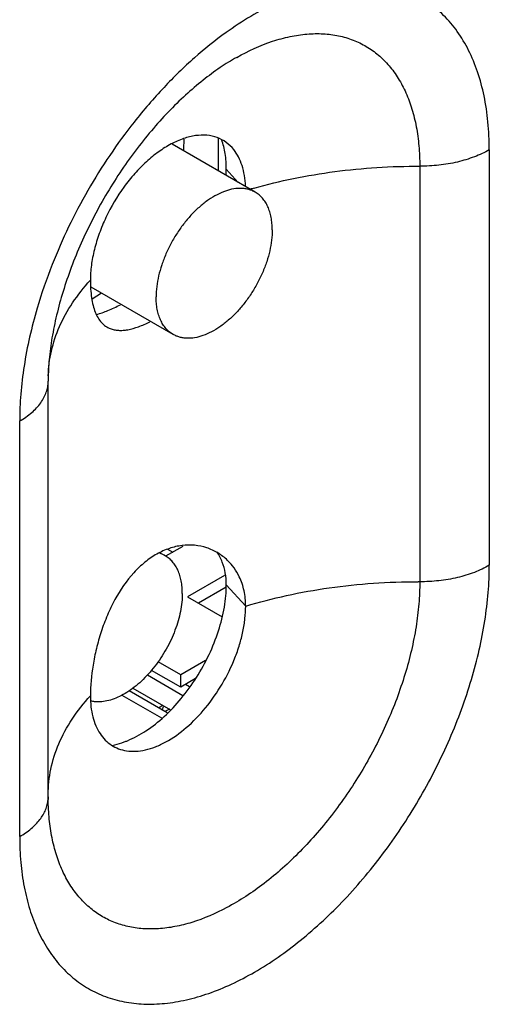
# Model space of a CAD drawing. Header units: inches. Extents: x 0 to 34, y 0 to 22.
# Tile 19 of 133: x 3.726 to 3.979, y 14.995 to 15.526. Entities that reach past the tile are written whole.
import ezdxf

# ---------------------------------------------------------------- set-up
doc = ezdxf.new("R2010")
doc.units = ezdxf.units.IN
doc.header["$LTSCALE"] = 1.87
doc.header["$MEASUREMENT"] = 0
doc.layers.get('0').update_dxf_attribs({"linetype": 'CONTINUOUS'})
doc.layers.add('02___PRT_ALL_AXES', color=7, linetype='CONTINUOUS')
doc.layers.add('07_ALL_FEATURES', color=7, linetype='CONTINUOUS')

msp = doc.modelspace()

# ---------------------------------------------------------------- linework, layer by layer
at = {"color": 7, "linetype": 'Continuous'}
for p, q in [((3.832814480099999, 15.4616966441), (3.8328143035, 15.4441194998)), ((3.8528739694, 15.4325370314), (3.8080748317, 15.4584040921)), ((3.8085797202, 15.3558238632), (3.764276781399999, 15.3814044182)), ((3.7699181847, 15.3780960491), (3.7648791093, 15.3749273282)), ((3.813759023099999, 15.2415174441), (3.804508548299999, 15.2361763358)), ((3.8043659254, 15.2364245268), (3.801803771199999, 15.2379039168)), ((3.836368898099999, 15.2257884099), (3.816359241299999, 15.2142350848)), ((3.837117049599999, 15.2194845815), (3.822192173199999, 15.210867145)), ((3.816359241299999, 15.2142350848), (3.8350297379, 15.2034547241)), ((3.812646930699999, 15.1722844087), (3.800476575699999, 15.1793115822)), ((3.8259791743, 15.1799822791), (3.812646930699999, 15.1722844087)), ((3.7946970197, 15.1722390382), (3.813862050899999, 15.1611731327)), ((3.812646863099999, 15.165548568), (3.796873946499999, 15.1746558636)), ((3.812646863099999, 15.165548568), (3.812646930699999, 15.1722844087)), ((3.820706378, 15.1702020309), (3.812646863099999, 15.165548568)), ((3.8174136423, 15.1658583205), (3.8152985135, 15.1670795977)), ((3.780909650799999, 15.1613041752), (3.802262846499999, 15.1489748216)), ((3.8052716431, 15.1517320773), (3.784801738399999, 15.1635514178)), ((3.786869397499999, 15.1651254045), (3.807124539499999, 15.1534300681)), ((3.803097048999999, 15.1557555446), (3.800700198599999, 15.1543716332)), ((3.806546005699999, 15.153764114), (3.8041491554, 15.1523802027))]:
    msp.add_line(p, q, dxfattribs=at)
for centre, radius, start, end in [((3.7449295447, 15.4604959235), 0.0695533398, 355.4690751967, 359.9717674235), ((3.7495811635, 15.460462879), 0.0649017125, 359.9989159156, 0.6680842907), ((3.796885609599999, 15.2234482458), 0.0149778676, 60.0382414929, 72.2999794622)]:
    msp.add_arc(centre, radius, start, end, dxfattribs=at)
for points, knots in [([(3.852873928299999, 15.4325369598), (3.8523297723, 15.4328510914), (3.8511938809, 15.4334132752), (3.8493828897, 15.4340396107), (3.847470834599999, 15.4344471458), (3.844755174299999, 15.4347023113), (3.841134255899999, 15.4344362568), (3.836669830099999, 15.4332496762), (3.832093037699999, 15.4312271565), (3.8274966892, 15.4284151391), (3.8229737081, 15.4248741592), (3.818618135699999, 15.420679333), (3.8145215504, 15.4159196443), (3.810770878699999, 15.4106962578), (3.807446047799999, 15.4051204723), (3.80461799, 15.3993111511), (3.8023473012, 15.3933923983), (3.800681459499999, 15.3874894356), (3.7996573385, 15.3817287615), (3.7994081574, 15.3779346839), (3.7994081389, 15.3760974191)], [0, 0, 0, 0, 0.0213314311, 0.0428910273, 0.0648960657, 0.0875400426, 0.1353147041, 0.1872152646, 0.2436526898, 0.3046009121, 0.3696898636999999, 0.438288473, 0.5095759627, 0.5826012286, 0.6563337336, 0.729711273, 0.8016891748, 0.8712761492, 0.9376248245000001, 1, 1, 1, 1]), ([(3.862045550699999, 15.4122634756), (3.8620455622, 15.4134164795), (3.861952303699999, 15.4156651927), (3.8615101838, 15.4189218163), (3.8607705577, 15.4219446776), (3.8597402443, 15.4247040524), (3.858426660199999, 15.4271734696), (3.8568405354, 15.429328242), (3.8549959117, 15.4311435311), (3.8536000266, 15.432117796), (3.852873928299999, 15.4325369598)], [0, 0, 0, 0, 0.148542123, 0.2895063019, 0.4227360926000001, 0.5486408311, 0.6679976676, 0.7819393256, 0.8919882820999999, 1, 1, 1, 1]), ([(3.862045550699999, 15.4122634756), (3.8620455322, 15.4104262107), (3.8617963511, 15.4066321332), (3.860772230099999, 15.400871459), (3.859106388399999, 15.3949684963), (3.856835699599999, 15.3890497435), (3.854007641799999, 15.3832404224), (3.850682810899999, 15.3776646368), (3.8469321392, 15.3724412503), (3.842835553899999, 15.3676815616), (3.838479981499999, 15.3634867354), (3.8339570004, 15.3599457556), (3.8293606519, 15.3571337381), (3.824783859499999, 15.3551112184), (3.820319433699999, 15.3539246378), (3.816698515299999, 15.3536585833), (3.813982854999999, 15.3539137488), (3.8120707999, 15.354321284), (3.8102598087, 15.3549476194), (3.809123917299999, 15.3555098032), (3.808579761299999, 15.3558239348)], [0, 0, 0, 0, 0.0623751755, 0.1287238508, 0.1983108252, 0.270288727, 0.3436662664, 0.4173987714, 0.4904240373, 0.5617115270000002, 0.6303101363, 0.6953990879, 0.7563473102, 0.8127847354, 0.8646852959, 0.9124599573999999, 0.9351039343, 0.9571089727, 0.9786685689, 1, 1, 1, 1]), ([(3.808579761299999, 15.3558239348), (3.807853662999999, 15.3562430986), (3.8064577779, 15.3572173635), (3.8046131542, 15.3590326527), (3.803027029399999, 15.361187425), (3.801713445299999, 15.3636568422), (3.800683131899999, 15.366416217), (3.799943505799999, 15.3694390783), (3.799501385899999, 15.372695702), (3.7994081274, 15.3749444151), (3.7994081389, 15.3760974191)], [0, 0, 0, 0, 0.1080117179, 0.2180606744, 0.3320023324, 0.4513591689, 0.5772639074, 0.7104936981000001, 0.8514578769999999, 1, 1, 1, 1]), ([(3.8135375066, 15.2161509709), (3.8135375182, 15.2173039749), (3.8134442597, 15.219552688), (3.8130021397, 15.2228093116), (3.812262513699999, 15.2258321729), (3.811232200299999, 15.2285915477), (3.8099186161, 15.231060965), (3.808332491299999, 15.2332157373), (3.806487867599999, 15.2350310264), (3.8050919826, 15.2360052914), (3.8043658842, 15.2364244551)], [0, 0, 0, 0, 0.148542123, 0.2895063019, 0.4227360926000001, 0.5486408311, 0.6679976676, 0.7819393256, 0.8919882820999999, 1, 1, 1, 1]), ([(3.8135375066, 15.2161509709), (3.813537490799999, 15.2145731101), (3.813353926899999, 15.211326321), (3.812590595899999, 15.2063907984), (3.8113422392, 15.2013228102), (3.8096297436, 15.1962040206), (3.8074801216, 15.1911149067), (3.804927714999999, 15.1861366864), (3.8020130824, 15.1813488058), (3.798782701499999, 15.1768275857), (3.795288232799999, 15.1726449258), (3.791585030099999, 15.1688675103), (3.787731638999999, 15.1655554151), (3.783788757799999, 15.1627609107), (3.7798177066, 15.1605285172), (3.775878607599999, 15.158894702), (3.7720329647, 15.1578871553), (3.769485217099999, 15.1576394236), (3.768258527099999, 15.1576364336)], [0, 0, 0, 0, 0.0592904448, 0.1219375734, 0.1874189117, 0.2551814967, 0.324554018, 0.3948132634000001, 0.4652111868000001, 0.5349918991, 0.6034215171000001, 0.6698109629, 0.7335426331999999, 0.7941035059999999, 0.8511153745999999, 0.9043750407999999, 0.9539051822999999, 1, 1, 1, 1]), ([(3.768258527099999, 15.1576364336), (3.7675741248, 15.1576347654), (3.766225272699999, 15.1577028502), (3.764892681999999, 15.1579258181), (3.764246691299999, 15.1580754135)], [0, 0, 0, 0, 0.5079104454, 1, 1, 1, 1])]:
    msp.add_open_spline(points, degree=3, knots=knots, dxfattribs=at)
at = {"layer": '02___PRT_ALL_AXES', "color": 3, "linetype": 'Continuous'}
for p, q in [((3.9791509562, 15.4554340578), (3.9791509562, 15.2313129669)), ((3.941631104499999, 15.4465564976), (3.941631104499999, 15.2224354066)), ((3.7411737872, 15.1064639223), (3.7411737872, 15.3305850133)), ((3.7257968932, 15.0850295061), (3.7257968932, 15.3091505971))]:
    msp.add_line(p, q, dxfattribs=at)
at = {"layer": '02___PRT_ALL_AXES', "color": 7, "linetype": 'Continuous'}
for p, q in [((3.843718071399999, 15.4378236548), (3.837269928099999, 15.4449226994)), ((3.8055904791, 15.2400330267), (3.808389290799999, 15.2384170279)), ((3.8477200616, 15.2092965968), (3.837269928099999, 15.2208016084))]:
    msp.add_line(p, q, dxfattribs=at)
at = {"layer": '02___PRT_ALL_AXES', "color": 3, "linetype": 'Continuous'}
for centre, radius, start, end in [((4.005707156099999, 15.298517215), 0.2777365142, 136.6769324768, 141.7703222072), ((3.928119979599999, 15.1677752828), 0.2775430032, 105.8699542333, 106.3104426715), ((4.005077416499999, 15.2902798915), 0.2813721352, 158.4755799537, 163.5601565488), ((3.857373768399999, 15.3305828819), 0.1161999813, 179.5074442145, 179.9989490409), ((3.9401344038, 14.8794161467), 0.3430225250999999, 89.75000212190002, 89.8984816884), ((3.723722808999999, 15.106468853), 0.0174509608, 355.3104714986, 359.9838113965), ((3.8563084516, 15.1064621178), 0.1151346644, 179.9991020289, 180.4942392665), ((3.8544314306, 15.1064472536), 0.113257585, 180.4949108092, 180.7441592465)]:
    msp.add_arc(centre, radius, start, end, dxfattribs=at)
at = {"layer": '02___PRT_ALL_AXES', "color": 7, "linetype": 'Continuous'}
for centre, radius, start, end in [((3.7969208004, 15.4449384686), 0.0403491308, 355.7257723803, 359.9776075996), ((3.806708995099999, 15.2219605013), 0.030437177, 21.3406482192, 33.1241189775), ((3.7659359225, 15.1806105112), 0.0474388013, 290.077774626, 292.3255258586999)]:
    msp.add_arc(centre, radius, start, end, dxfattribs=at)
at = {"layer": '02___PRT_ALL_AXES', "color": 3, "linetype": 'Continuous'}
for points, knots in [([(3.9791509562, 15.4554340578), (3.9791509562, 15.4604490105), (3.978716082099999, 15.4702096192), (3.9766435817, 15.4842945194), (3.973177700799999, 15.4972637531), (3.9683511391, 15.5089691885), (3.962206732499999, 15.5192805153), (3.9547977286, 15.5280685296), (3.946205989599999, 15.5352170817), (3.9365343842, 15.5406214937), (3.925914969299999, 15.5442147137), (3.914487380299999, 15.5459572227), (3.902393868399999, 15.5458462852), (3.8897720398, 15.5438991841), (3.876759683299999, 15.5401476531), (3.863494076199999, 15.5346435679), (3.850119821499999, 15.5274482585), (3.8414371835, 15.5217200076), (3.8371098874, 15.5186107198)], [0, 0, 0, 0, 0.0727934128, 0.1415636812, 0.2062616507, 0.2671644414, 0.3247700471, 0.3797984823, 0.4332081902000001, 0.4861190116, 0.5397032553, 0.5950630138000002, 0.653123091, 0.7145772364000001, 0.7798737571, 0.849226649, 0.9226550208, 1, 1, 1, 1]), ([(3.8371098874, 15.5186107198), (3.831207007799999, 15.5143693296), (3.8195772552, 15.5050209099), (3.808887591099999, 15.4946199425), (3.8036547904, 15.4890753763)], [0, 0, 0, 0, 0.4880719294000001, 1, 1, 1, 1]), ([(3.842903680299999, 15.5052701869), (3.849064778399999, 15.5087211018), (3.8585157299, 15.5130627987), (3.8714491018, 15.516634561), (3.880621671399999, 15.5180313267), (3.889439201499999, 15.5182043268), (3.8978188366, 15.5171379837), (3.905675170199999, 15.5148394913), (3.912922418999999, 15.5113228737), (3.9194807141, 15.5066267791), (3.9252797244, 15.5008038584), (3.930262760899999, 15.4939211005), (3.9343901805, 15.4860539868), (3.937626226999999, 15.4772781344), (3.939949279, 15.4676763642), (3.941337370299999, 15.4573430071), (3.941631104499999, 15.4502115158), (3.941631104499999, 15.4465564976)], [0, 0, 0, 0, 0.1438120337, 0.2100906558, 0.2727753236, 0.3322605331, 0.38912318, 0.4441384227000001, 0.4982252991, 0.5523909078, 0.6076332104, 0.6648549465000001, 0.7247886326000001, 0.7879967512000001, 0.8548628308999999, 0.9255655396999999, 1, 1, 1, 1]), ([(3.842903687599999, 15.5052707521), (3.839846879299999, 15.5035586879), (3.833611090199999, 15.4996734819), (3.8243837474, 15.4928684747), (3.8150312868, 15.4848559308), (3.805727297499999, 15.4757477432), (3.796644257, 15.4656518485), (3.7879168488, 15.4547051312), (3.7796757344, 15.4430379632), (3.772024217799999, 15.4307986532), (3.7650663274, 15.4181333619), (3.7588797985, 15.4052035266), (3.753544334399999, 15.3921707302), (3.749111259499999, 15.3792110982), (3.7456353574, 15.3665066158), (3.7431302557, 15.3542575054), (3.7416117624, 15.3426681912), (3.7412088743, 15.3351713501), (3.741178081, 15.3315818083)], [0, 0, 0, 0, 0.0503313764, 0.1053990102, 0.1645606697, 0.2271031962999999, 0.2923115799, 0.3595287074, 0.4281054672, 0.4974012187, 0.566775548, 0.63558895, 0.7032019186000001, 0.7689671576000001, 0.8322313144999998, 0.8922899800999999, 0.9484321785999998, 1, 1, 1, 1]), ([(3.787534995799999, 15.4703848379), (3.778351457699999, 15.458750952), (3.765845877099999, 15.4401925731), (3.751992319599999, 15.4139659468), (3.7460307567, 15.4003739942), (3.7433278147, 15.3935146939)], [0, 0, 0, 0, 0.4999578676, 0.7513108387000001, 1, 1, 1, 1]), ([(3.841254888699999, 15.4555021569), (3.8400868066, 15.4569646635), (3.837390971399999, 15.4595874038), (3.8323825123, 15.4622564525), (3.826679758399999, 15.463470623), (3.820484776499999, 15.4632346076), (3.8139604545, 15.461593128), (3.807260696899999, 15.4586112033), (3.800539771, 15.4543757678), (3.793963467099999, 15.4489910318), (3.787689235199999, 15.4425966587), (3.779898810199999, 15.4328783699), (3.77344362, 15.4219869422), (3.7686227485, 15.4104459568), (3.765966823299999, 15.4017866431), (3.7643322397, 15.3933176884), (3.763927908, 15.387733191), (3.763927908, 15.3850371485)], [0, 0, 0, 0, 0.0446150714, 0.088387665, 0.1335355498, 0.1819528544, 0.2349023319, 0.2929467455, 0.3560463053, 0.4237080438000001, 0.4951019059, 0.5691792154, 0.7202469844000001, 0.7947921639, 0.8669801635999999, 0.9357360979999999, 1, 1, 1, 1]), ([(3.8476652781, 15.435847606), (3.847576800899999, 15.4377866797), (3.847195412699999, 15.4415270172), (3.8459313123, 15.4468239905), (3.8439992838, 15.4515201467), (3.842234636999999, 15.4542754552), (3.841254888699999, 15.4555021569)], [0, 0, 0, 0, 0.2774154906, 0.5357651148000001, 0.7756287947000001, 1, 1, 1, 1]), ([(3.9791509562, 15.4554340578), (3.9765847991, 15.4539523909), (3.9709673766, 15.4513439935), (3.961818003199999, 15.4485791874), (3.951913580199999, 15.4469001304), (3.9450838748, 15.4465414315), (3.941631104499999, 15.4465564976)], [0, 0, 0, 0, 0.228196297, 0.4746526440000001, 0.7340984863, 1, 1, 1, 1]), ([(3.8522245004, 15.4347396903), (3.8592557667, 15.4367386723), (3.873669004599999, 15.4402346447), (3.895831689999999, 15.443941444), (3.9185857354, 15.4461427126), (3.933930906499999, 15.4465900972), (3.941631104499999, 15.4465564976)], [0, 0, 0, 0, 0.2424267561, 0.491322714, 0.7446269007, 1, 1, 1, 1]), ([(3.741191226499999, 15.3334820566), (3.7413137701, 15.3379765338), (3.742501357, 15.34709798), (3.747020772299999, 15.3604239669), (3.754194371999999, 15.3732992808), (3.760449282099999, 15.3812073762), (3.763927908, 15.3850371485)], [0, 0, 0, 0, 0.2346074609, 0.4761783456, 0.7300339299, 1, 1, 1, 1]), ([(3.763927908, 15.3850371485), (3.763927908, 15.3818754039), (3.764170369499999, 15.3773093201), (3.7652944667, 15.3715918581), (3.7664369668, 15.3679495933), (3.767930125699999, 15.3648044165), (3.769804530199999, 15.3622138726), (3.7720583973, 15.3602166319), (3.773795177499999, 15.3593047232), (3.7746919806, 15.3589587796)], [0, 0, 0, 0, 0.3176010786, 0.4568805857, 0.5844498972, 0.7000954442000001, 0.8051359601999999, 0.9034448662, 1, 1, 1, 1]), ([(3.735208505, 15.369910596), (3.732202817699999, 15.3596830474), (3.7286653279, 15.3443067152), (3.726222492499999, 15.3238857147), (3.7257968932, 15.3139881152), (3.7257968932, 15.3091505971)], [0, 0, 0, 0, 0.5186479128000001, 0.7646384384, 1, 1, 1, 1]), ([(3.7746919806, 15.3589587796), (3.775374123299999, 15.3586956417), (3.776821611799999, 15.3582772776), (3.779129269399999, 15.3579890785), (3.7816033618, 15.3580232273), (3.7852459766, 15.3585051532), (3.7901744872, 15.3599370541), (3.794038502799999, 15.361668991), (3.796049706, 15.3626928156)], [0, 0, 0, 0, 0.0984955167, 0.2018973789, 0.3122288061, 0.4308997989, 0.6959733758, 1, 1, 1, 1]), ([(3.7257968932, 15.3091505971), (3.728100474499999, 15.3104806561), (3.7322779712, 15.3133575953), (3.7365529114, 15.3178515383), (3.7389597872, 15.3217040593), (3.7402300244, 15.3246118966), (3.740999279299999, 15.3275819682), (3.7411736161, 15.3295921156), (3.7411737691, 15.3305850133)], [0, 0, 0, 0, 0.2892898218, 0.5482878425, 0.6677209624, 0.7818043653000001, 0.8920164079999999, 1, 1, 1, 1]), ([(3.837937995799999, 15.2339674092), (3.836342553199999, 15.2355063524), (3.832811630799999, 15.2382287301), (3.8267347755, 15.2410002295), (3.8201482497, 15.242345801), (3.813282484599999, 15.2422165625), (3.806357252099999, 15.2405899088), (3.7995795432, 15.2375084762), (3.7931315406, 15.2330463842), (3.7849625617, 15.2252449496), (3.7782422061, 15.215394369), (3.772949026, 15.2043869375), (3.769637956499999, 15.1955261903), (3.7670836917, 15.1864893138), (3.7647552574, 15.1749985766), (3.763927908, 15.1664226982), (3.763927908, 15.1609160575)], [0, 0, 0, 0, 0.0516005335, 0.102749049, 0.1541881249, 0.2067805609, 0.2613581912, 0.318630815, 0.3790842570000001, 0.4430211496, 0.5807059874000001, 0.6534576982, 0.7271783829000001, 0.8005761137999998, 0.8718162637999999, 1, 1, 1, 1]), ([(3.7257968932, 15.0850295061), (3.7257968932, 15.0803655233), (3.7261742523, 15.07126933), (3.727962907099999, 15.0580961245), (3.730955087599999, 15.0458685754), (3.735123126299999, 15.0347069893), (3.7404372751, 15.0247182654), (3.746853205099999, 15.0160029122), (3.7543173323, 15.0086591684), (3.762754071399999, 15.002771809), (3.7720716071, 14.9984098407), (3.7821641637, 14.9956194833), (3.7929201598, 14.9944200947), (3.8042285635, 14.9948148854), (3.8159798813, 14.9967859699), (3.828063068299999, 15.0003104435), (3.840368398, 15.0053455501), (3.857312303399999, 15.0142201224), (3.87827254, 15.0289163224), (3.901843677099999, 15.0509679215), (3.923562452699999, 15.0770325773), (3.942615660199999, 15.1061350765), (3.958291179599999, 15.1371840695), (3.9681690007, 15.1640327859), (3.9738323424, 15.1854942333), (3.976870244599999, 15.2011477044), (3.9787144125, 15.2163896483), (3.9791509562, 15.2264142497), (3.9791509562, 15.2313129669)], [0, 0, 0, 0, 0.0309835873, 0.0603864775, 0.0881759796, 0.1144375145, 0.1393332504, 0.1630994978, 0.1860538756, 0.2085834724, 0.2311135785, 0.2540685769, 0.2778349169, 0.3027323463, 0.3289982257, 0.356788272, 0.3861777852, 0.4171768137, 0.483699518, 0.5554766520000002, 0.6310286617, 0.7085468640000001, 0.7860643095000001, 0.8616158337, 0.8980926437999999, 0.9334288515, 0.9674570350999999, 1, 1, 1, 1]), ([(3.8442780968, 15.2251358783), (3.843485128, 15.2267855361), (3.8416317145, 15.2299405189), (3.839239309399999, 15.232712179), (3.837937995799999, 15.2339674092)], [0, 0, 0, 0, 0.5030650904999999, 1, 1, 1, 1]), ([(3.9791509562, 15.2313129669), (3.9765847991, 15.2298312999), (3.9709673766, 15.2272229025), (3.961818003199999, 15.2244580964), (3.951913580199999, 15.2227790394), (3.9450838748, 15.2224203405), (3.941631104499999, 15.2224354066)], [0, 0, 0, 0, 0.228196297, 0.4746526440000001, 0.7340984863, 1, 1, 1, 1]), ([(3.8477200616, 15.2092965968), (3.8477200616, 15.2120866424), (3.847194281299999, 15.2175463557), (3.8454251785, 15.2227495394), (3.8442780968, 15.2251358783)], [0, 0, 0, 0, 0.5130869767, 1, 1, 1, 1]), ([(3.941631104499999, 15.2224354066), (3.941631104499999, 15.2184621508), (3.941267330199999, 15.2103261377), (3.939735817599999, 15.1979540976), (3.9372129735, 15.185245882), (3.9325132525, 15.167830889), (3.924327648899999, 15.1460822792), (3.911365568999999, 15.1210187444), (3.8956541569, 15.0976634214), (3.8778082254, 15.0769338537), (3.858531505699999, 15.0596435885), (3.844556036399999, 15.0504262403), (3.837508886, 15.0466730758)], [0, 0, 0, 0, 0.0560431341, 0.1147168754, 0.1756867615, 0.2386342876, 0.3689871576, 0.5025601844, 0.6357854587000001, 0.7651280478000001, 0.887381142, 1, 1, 1, 1]), ([(3.8477200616, 15.2092965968), (3.8549838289, 15.2114961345), (3.8699198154, 15.2153484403), (3.8929527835, 15.219453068), (3.9166756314, 15.2219203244), (3.9326970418, 15.2224523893), (3.9407421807, 15.2224381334)], [0, 0, 0, 0, 0.2415448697, 0.4903084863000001, 0.7439529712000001, 1, 1, 1, 1]), ([(3.7834617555, 15.1312871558), (3.785081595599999, 15.1310418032), (3.788500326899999, 15.1308971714), (3.793759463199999, 15.1316654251), (3.7992154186, 15.1333744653), (3.806870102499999, 15.1369885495), (3.816304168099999, 15.143741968), (3.826527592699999, 15.1543633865), (3.8353540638, 15.1670574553), (3.8411047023, 15.1787633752), (3.844487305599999, 15.1884296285), (3.846324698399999, 15.1955618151), (3.847446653, 15.2025094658), (3.8477200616, 15.2070797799), (3.8477200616, 15.2092965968)], [0, 0, 0, 0, 0.0445056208, 0.0922225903, 0.1437222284, 0.1992441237, 0.3215987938, 0.4563267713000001, 0.5979744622, 0.7399776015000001, 0.8090854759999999, 0.8759126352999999, 0.9397791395, 1, 1, 1, 1]), ([(3.7411666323, 15.1075611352), (3.7411668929, 15.1121988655), (3.7421690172, 15.1216331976), (3.746611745, 15.1354469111), (3.7539003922, 15.1487884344), (3.760336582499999, 15.1569622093), (3.763927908, 15.1609160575)], [0, 0, 0, 0, 0.234682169, 0.4760072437, 0.7297102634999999, 1, 1, 1, 1]), ([(3.763927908, 15.1609160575), (3.763927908, 15.1589536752), (3.764129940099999, 15.1551516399), (3.765094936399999, 15.1497174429), (3.7667124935, 15.1448256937), (3.768962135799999, 15.1405599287), (3.771818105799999, 15.1369930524), (3.775240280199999, 15.1341957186), (3.779163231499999, 15.1322255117), (3.782007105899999, 15.1315074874), (3.7834617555, 15.1312871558)], [0, 0, 0, 0, 0.1515261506, 0.2932334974, 0.4249689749, 0.5477759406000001, 0.6636676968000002, 0.7754395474, 0.8863974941, 1, 1, 1, 1]), ([(3.7257968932, 15.0850295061), (3.7279697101, 15.0862840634), (3.7319331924, 15.0889910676), (3.7367607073, 15.0938674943), (3.739500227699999, 15.09845176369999), (3.7407294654, 15.1022161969), (3.741038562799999, 15.1041049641), (3.741115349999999, 15.1050421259)], [0, 0, 0, 0, 0.28777842, 0.5472851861, 0.781554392, 0.8921484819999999, 1, 1, 1, 1]), ([(3.837508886, 15.0466730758), (3.831502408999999, 15.0434741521), (3.8223035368, 15.0394835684), (3.8097576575, 15.0362977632), (3.8008645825, 15.0351259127), (3.7923215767, 15.0351187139), (3.7842055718, 15.0362903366), (3.776595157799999, 15.038630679), (3.769569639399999, 15.0421267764), (3.7632015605, 15.0467407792), (3.7575556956, 15.0524245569), (3.7526843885, 15.0591162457), (3.748624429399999, 15.0667461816), (3.745410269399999, 15.0752448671), (3.743061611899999, 15.0845359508), (3.7416010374, 15.0945335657), (3.741229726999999, 15.1014372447), (3.7411834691, 15.1049763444)], [0, 0, 0, 0, 0.1428887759, 0.208840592, 0.2713208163, 0.330735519, 0.3876605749, 0.442855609, 0.4972084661, 0.5516844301, 0.6072360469, 0.6647254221, 0.7248552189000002, 0.7881702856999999, 0.8550476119, 0.9256832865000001, 1, 1, 1, 1])]:
    msp.add_open_spline(points, degree=3, knots=knots, dxfattribs=at)
at = {"layer": '02___PRT_ALL_AXES', "color": 7, "linetype": 'Continuous'}
for points, knots in [([(3.837269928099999, 15.4449226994), (3.837269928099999, 15.4477439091), (3.836902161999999, 15.4531521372), (3.835637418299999, 15.4584384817), (3.834772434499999, 15.4608666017)], [0, 0, 0, 0, 0.5225625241, 1, 1, 1, 1]), ([(3.767214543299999, 15.3666395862), (3.7693196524, 15.3671791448), (3.7737209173, 15.3686977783), (3.7779198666, 15.3706877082), (3.7801041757, 15.3718335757)], [0, 0, 0, 0, 0.4683751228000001, 1, 1, 1, 1]), ([(3.837269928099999, 15.2208016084), (3.837269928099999, 15.2229334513), (3.836930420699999, 15.2271077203), (3.8357989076, 15.2311454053), (3.8350591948, 15.233036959)], [0, 0, 0, 0, 0.512106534, 1, 1, 1, 1]), ([(3.783956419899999, 15.1367276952), (3.7874433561, 15.1381584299), (3.7944463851, 15.1420015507), (3.8041795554, 15.149747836), (3.813307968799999, 15.1594489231), (3.821427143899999, 15.1706750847), (3.8281778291, 15.1829323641), (3.8332646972, 15.1956739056), (3.8359777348, 15.2064337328), (3.8370762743, 15.2147890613), (3.837269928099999, 15.2188312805), (3.837269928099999, 15.2208016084)], [0, 0, 0, 0, 0.108390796, 0.2280273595, 0.3564607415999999, 0.4902619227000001, 0.6254374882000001, 0.7578601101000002, 0.8838031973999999, 0.9433370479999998, 1, 1, 1, 1]), ([(3.7755312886, 15.1342113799), (3.7760827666, 15.1343118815), (3.7783501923, 15.1347800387), (3.780573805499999, 15.1354526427), (3.7822214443, 15.136054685)], [0, 0, 0, 0, 0.2421694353, 1, 1, 1, 1])]:
    msp.add_open_spline(points, degree=3, knots=knots, dxfattribs=at)
at = {"layer": '07_ALL_FEATURES', "color": 7, "linetype": 'Continuous'}
msp.add_open_spline([(3.8032804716, 15.1550405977), (3.8031961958, 15.1549198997), (3.802872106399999, 15.1543727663), (3.8026994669, 15.1537456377), (3.802630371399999, 15.153263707)], degree=3, knots=[0, 0, 0, 0, 0.2321657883, 1, 1, 1, 1], dxfattribs=at)

doc.saveas('drawing.dxf')
